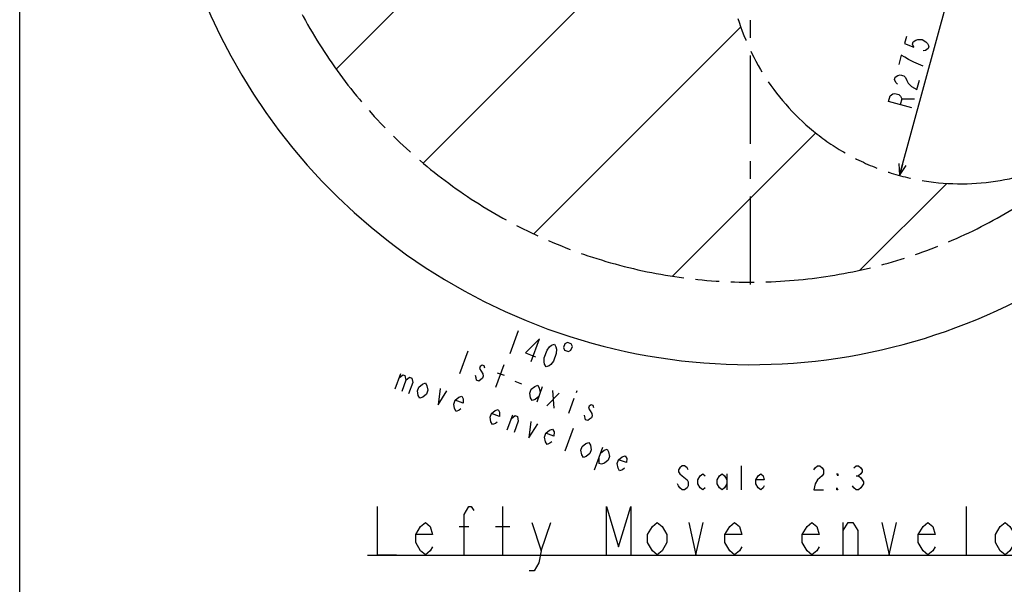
# Model space of a CAD drawing. Header units: millimetres. Extents: x 0 to 3360, y 0 to 2376.
# Tile 34 of 144: x 0 to 774, y 1193 to 1637. Entities that reach past the tile are written whole.
import ezdxf

# ---------------------------------------------------------------- set-up
doc = ezdxf.new("R2010")
doc.units = ezdxf.units.MM
doc.header["$LTSCALE"] = 184.8
doc.linetypes.add('CENTER', pattern=[0.6, 0.375, -0.075, 0.075, -0.075])
doc.linetypes.add('PHANTOM', pattern=[0.8, 0.45, -0.05, 0.1, -0.05, 0.1, -0.05])
doc.layers.get('0').update_dxf_attribs({"linetype": 'CONTINUOUS'})
for name, color, linetype in [('AXIS', 7, 'CONTINUOUS'), ('CRV', 7, 'CONTINUOUS'), ('DRA_ITEM', 7, 'CONTINUOUS'), ('DRIV_DIM', 7, 'CONTINUOUS')]:
    doc.layers.add(name, color=color, linetype=linetype)
doc.styles.get("Standard").update_dxf_attribs({"font": 'txt', "width": 0.8})
doc.dimstyles.new('DIMSTYLE_11', dxfattribs={"dimtxt": 19, "dimasz": 9, "dimexe": 2, "dimexo": 1.5, "dimtad": 1, "dimdec": 3, "dimlfac": 1.5, "dimdsep": 46, "dimtxsty": 'STANDARD', "dimblk": 'OPEN', "dimblk1": 'OPEN', "dimblk2": 'OPEN', "dimcen": 0.09, "dimadec": 3, "dimazin": 2, "dimtp": 0.5, "dimtm": 0.5, "dimtfac": 1, "dimtdec": 3, "dimtofl": 0, "dimtmove": 0, "dimatfit": 3, "dimldrblk": 'OPEN', "dimfxl": 1, "dimtolj": 1, "dimarcsym": 0})
doc.dimstyles.new('DIMSTYLE_12', dxfattribs={"dimtxt": 19, "dimasz": 9, "dimexe": 2, "dimexo": 1.5, "dimgap": 9.5, "dimtad": 1, "dimdec": 3, "dimlfac": 1.5, "dimdsep": 46, "dimtxsty": 'STANDARD', "dimblk": 'OPEN', "dimblk1": 'OPEN', "dimblk2": 'OPEN', "dimcen": 0.09, "dimadec": 3, "dimazin": 2, "dimtp": 0.5, "dimtm": 0.5, "dimtfac": 1, "dimtdec": 3, "dimtofl": 0, "dimtmove": 0, "dimatfit": 3, "dimldrblk": 'OPEN', "dimfxl": 1, "dimtolj": 1, "dimarcsym": 0})

# ---------------------------------------------------------------- blocks, each defined once
blk = doc.blocks.new('_OPEN')
at = {"color": 0, "linetype": 'BYBLOCK'}
for p, q in [((0, 0), (-1, 0.333)), ((-1, -0.333), (0, 0)), ((-1, 0), (0, 0))]:
    blk.add_line(p, q, dxfattribs=at)
blk = doc.blocks.new('*D38')
at = {"layer": 'DRIV_DIM', "color": 2, "linetype": 'CONTINUOUS'}
blk.add_line((692.08, 1514.68), (740.39, 1691.53), dxfattribs=at)
at = {"layer": 'DRIV_DIM', "color": 2, "linetype": 'CONTINUOUS', "xscale": 9, "yscale": 9, "zscale": 9, "rotation": 254.7202794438}
blk.add_blockref('_OPEN', (692.08, 1514.68), dxfattribs=at)
blk = doc.blocks.new('*D39')
at = {"layer": 'DRIV_DIM', "color": 2, "linetype": 'CONTINUOUS'}
for p, q in [((205.72, 1830.8), (107.55, 1830.8)), ((881.98, 1572.72), (932.05, 1530.71))]:
    blk.add_line(p, q, dxfattribs=at)
for points in [[(112.64, 1821.83), (109.55, 1830.8), (106.64, 1821.77)], [(926.95, 1523.2), (930.52, 1531.99), (922.39, 1527.11)]]:
    blk.add_lwpolyline(points, dxfattribs=at)
for start, end in [(180, 250), (250, 320)]:
    blk.add_arc((574.42, 1830.8), 464.87, start, end, dxfattribs=at)

msp = doc.modelspace()

# ---------------------------------------------------------------- linework, layer by layer
at = {"color": 7, "linetype": 'CONTINUOUS'}
msp.add_line((0, 0), (0, 2376), dxfattribs=at)
at = {"layer": 'AXIS', "color": 7, "linetype": 'CENTER'}
msp.add_line((574.41513, 1830.80258), (574.41513, 1417.66382), dxfattribs=at)
at = {"layer": 'CRV', "color": 2, "linetype": 'CONTINUOUS'}
for p, q in [((248.81682, 1598.45426), (452.75536, 1802.3928)), ((317.30008, 1524.3848), (531.26007, 1738.34479)), ((404.26417, 1468.79615), (567.1146, 1631.64659)), ((513.49033, 1435.46959), (626.15838, 1548.13764)), ((660.81971, 1440.24625), (729.11894, 1508.54547))]:
    msp.add_line(p, q, dxfattribs=at)
at = {"layer": 'CRV', "color": 2, "linetype": 'PHANTOM'}
for centre, radius, start in [((574.41513, 1830.80258), 400, 187.09474029), ((740.39142, 1691.53193), 183.33333, 168.00080887)]:
    msp.add_arc(centre, radius, start, 320, dxfattribs=at)
at = {"layer": 'DRA_ITEM', "color": 2, "linetype": 'CONTINUOUS'}
for p, q in [((567.60934, 1267.48428), (567.60934, 1286.48436)), ((556.20935, 1280.15104), (556.20935, 1267.48428)), ((657.85935, 1278.56763), (659.75935, 1278.56763)), ((379.8787, 1216.43921), (379.8787, 1254.43916)), ((744.67871, 1216.43921), (744.67871, 1254.43916)), ((410.27868, 1219.60592), (417.8787, 1241.77251)), ((647.77868, 1216.43921), (647.77868, 1241.77251)), ((345.67869, 1238.6059), (353.27868, 1238.6059)), ((374.17868, 1238.6059), (385.57869, 1238.6059)), ((273.47869, 1216.21569), (851.07869, 1216.21569))]:
    msp.add_line(p, q, dxfattribs=at)
for points in [[(525.80934, 1283.31765), (524.85937, 1284.90095), (522.95937, 1286.48436), (521.05937, 1286.48436), (519.15937, 1284.90095), (518.20935, 1283.31765), (518.20935, 1281.73434), (519.15937, 1280.15104), (521.05937, 1278.56763)], [(624.60937, 1283.31765), (625.55934, 1284.90095), (627.45934, 1286.48436), (629.35939, 1286.48436), (631.25938, 1284.90095), (632.20936, 1283.31765), (632.20936, 1280.15104), (631.25938, 1278.56763), (629.35939, 1276.98432), (627.45934, 1275.40102), (625.55934, 1272.2343), (624.60937, 1267.48428), (632.20936, 1267.48428)], [(655.95935, 1284.90095), (657.85935, 1286.48436), (659.75935, 1286.48436), (661.65935, 1284.90095), (662.60937, 1283.31765), (662.60937, 1281.73434), (661.65935, 1280.15104), (659.75935, 1278.56763), (661.65935, 1276.98432), (662.60937, 1275.40102), (663.55934, 1273.81761), (663.55934, 1272.2343), (662.60937, 1270.651), (661.65935, 1269.06769), (659.75935, 1267.48428), (657.85935, 1267.48428), (655.95935, 1269.06769), (655.00938, 1270.651)], [(521.05937, 1278.56763), (524.85937, 1275.40102), (525.80934, 1273.81761), (525.80934, 1270.651), (524.85937, 1269.06769), (522.95937, 1267.48428), (521.05937, 1267.48428), (519.15937, 1269.06769), (518.20935, 1270.651), (517.25938, 1272.2343)], [(539.10938, 1269.06769), (537.20938, 1267.48428), (535.30938, 1269.06769), (533.40938, 1272.2343), (533.40938, 1275.40102), (535.30938, 1278.56763), (537.20938, 1280.15104), (539.10938, 1278.56763)], [(556.20935, 1272.2343), (554.30936, 1269.06769), (552.40936, 1267.48428), (550.50936, 1269.06769), (548.60936, 1272.2343), (548.60936, 1275.40102), (550.50936, 1278.56763), (552.40936, 1280.15104), (554.30936, 1278.56763), (556.20935, 1275.40102)], [(585.65934, 1270.651), (584.70937, 1269.06769), (582.80937, 1267.48428), (580.90937, 1269.06769), (579.00937, 1272.2343), (579.00937, 1275.40102), (580.90937, 1278.56763), (582.80937, 1280.15104), (584.70937, 1278.56763), (585.65934, 1275.40102), (579.00937, 1275.40102)], [(643.60934, 1280.15104), (643.60934, 1278.56763), (642.65937, 1280.15104), (643.60934, 1280.15104)], [(643.60934, 1267.48428), (642.65937, 1267.48428), (642.65937, 1269.06769), (643.60934, 1267.48428)], [(281.07869, 1254.43916), (281.07869, 1216.43921), (296.2787, 1216.43921)], [(349.47868, 1216.43921), (349.47868, 1248.10583), (353.27868, 1254.43916), (355.17868, 1254.43916), (357.0787, 1251.27255)], [(461.57867, 1216.43921), (461.57867, 1254.43916), (471.07871, 1222.77253), (480.57869, 1254.43916), (480.57869, 1216.43921)], [(324.77869, 1222.77253), (322.87869, 1219.60592), (319.0787, 1216.43921), (315.27868, 1219.60592), (311.47868, 1225.93925), (311.47868, 1232.27257), (315.27868, 1238.6059), (319.0787, 1241.77251), (322.87869, 1238.6059), (324.77869, 1232.27257), (311.47868, 1232.27257)], [(402.67869, 1241.77251), (410.27868, 1219.60592), (408.37868, 1210.10588), (404.57869, 1203.77256), (400.77869, 1203.77256)], [(509.07871, 1225.93925), (505.27871, 1219.60592), (501.47867, 1216.43921), (497.67867, 1219.60592), (493.87868, 1225.93925), (493.87868, 1232.27257), (497.67867, 1238.6059), (501.47867, 1241.77251), (505.27871, 1238.6059), (509.07871, 1232.27257), (509.07871, 1225.93925)], [(526.17869, 1241.77251), (531.87868, 1216.43921), (537.57867, 1241.77251)], [(567.97868, 1222.77253), (566.07869, 1219.60592), (562.27869, 1216.43921), (558.4787, 1219.60592), (554.6787, 1225.93925), (554.6787, 1232.27257), (558.4787, 1238.6059), (562.27869, 1241.77251), (566.07869, 1238.6059), (567.97868, 1232.27257), (554.6787, 1232.27257)], [(628.77871, 1222.77253), (626.87871, 1219.60592), (623.07866, 1216.43921), (619.27867, 1219.60592), (615.47867, 1225.93925), (615.47867, 1232.27257), (619.27867, 1238.6059), (623.07866, 1241.77251), (626.87871, 1238.6059), (628.77871, 1232.27257), (615.47867, 1232.27257)], [(647.77868, 1235.43918), (651.57868, 1241.77251), (655.37867, 1241.77251), (659.17867, 1235.43918), (659.17867, 1216.43921)], [(678.1787, 1241.77251), (683.87869, 1216.43921), (689.57868, 1241.77251)], [(719.97869, 1222.77253), (718.0787, 1219.60592), (714.2787, 1216.43921), (710.47871, 1219.60592), (706.67871, 1225.93925), (706.67871, 1232.27257), (710.47871, 1238.6059), (714.2787, 1241.77251), (718.0787, 1238.6059), (719.97869, 1232.27257), (706.67871, 1232.27257)], [(782.67866, 1225.93925), (778.87867, 1219.60592), (775.07867, 1216.43921), (771.27868, 1219.60592), (767.47868, 1225.93925), (767.47868, 1232.27257), (771.27868, 1238.6059), (775.07867, 1241.77251), (778.87867, 1238.6059), (782.67866, 1232.27257), (782.67866, 1225.93925)]]:
    msp.add_lwpolyline(points, dxfattribs=at)
at = {"layer": 'DRIV_DIM', "color": 2, "linetype": 'CONTINUOUS'}
for p, q in [((693.75387, 1574.88952), (703.66909, 1575.13521)), ((391.93798, 1392.40998), (385.43959, 1374.55578)), ((352.43347, 1376.45931), (345.93509, 1358.60521)), ((374.50173, 1348.20775), (381.00011, 1366.06195)), ((299.45521, 1358.67299), (295.12293, 1346.77025)), ((375.61433, 1359.59748), (380.97058, 1357.64801)), ((389.35612, 1352.91091), (394.71238, 1350.96144)), ((410.97149, 1348.41344), (406.63921, 1336.51071)), ((414.67358, 1333.5864), (424.36209, 1343.53966)), ((419.00586, 1345.48923), (420.02984, 1331.63692)), ((438.13342, 1345.26713), (437.59191, 1343.77929)), ((435.96728, 1339.31577), (431.63506, 1327.41293)), ((383.50104, 1314.60324), (387.83329, 1326.50597)), ((445.02568, 1322.53915), (444.32329, 1326.16472)), ((429.02913, 1298.03241), (435.52754, 1315.88651)), ((458.3572, 1300.83737), (451.85884, 1282.98327))]:
    msp.add_line(p, q, dxfattribs=at)
for points in [[(697.35781, 1624.13042), (695.85566, 1618.63187), (703.24211, 1615.62911), (702.21549, 1617.87923), (702.71619, 1619.71222), (704.74426, 1621.12767), (706.52198, 1621.62683), (709.82707, 1621.70886), (712.63141, 1619.9579), (713.90843, 1618.62407), (714.9351, 1616.37416), (714.43436, 1614.54117), (712.40629, 1613.12572), (710.62857, 1612.62656)], [(710.67907, 1600.79499), (703.29261, 1603.79774), (698.96085, 1605.96583), (696.15646, 1607.71679), (693.35212, 1609.46774), (691.34927, 1602.13641)], [(690.39833, 1586.63927), (689.12131, 1587.97289), (688.09463, 1590.22301), (688.59538, 1592.05579), (690.62345, 1593.47145), (692.40117, 1593.97061), (695.45586, 1593.13594), (696.73288, 1591.80231), (697.75956, 1589.5522), (698.78618, 1587.30208), (701.34022, 1584.63483), (705.67193, 1582.46654), (707.67478, 1589.79788)], [(701.66629, 1567.80387), (683.3379, 1572.81105), (684.58969, 1577.39312), (686.61776, 1578.80877), (688.39548, 1579.30793), (691.45022, 1578.47326), (692.72719, 1577.13964), (693.75387, 1574.88952), (692.50207, 1570.30746)], [(402.40104, 1368.38231), (408.89943, 1386.23651), (397.77668, 1375.12036), (405.81105, 1372.19604)], [(414.00623, 1364.15842), (412.76236, 1366.29605), (412.41119, 1368.10884), (412.60155, 1371.40947), (414.76766, 1377.36083), (416.74344, 1380.01157), (418.17768, 1381.17457), (420.50462, 1382.01252), (421.74852, 1379.87489), (422.09969, 1378.0621), (421.90933, 1374.76147), (419.74319, 1368.8101), (417.76744, 1366.15937), (416.3332, 1364.99637), (414.00623, 1364.15842)], [(428.72936, 1382.38894), (427.64629, 1379.41315), (428.59259, 1377.3838), (431.5683, 1376.30079), (433.59765, 1377.24712), (434.68072, 1380.2228), (433.73444, 1382.25215), (430.75876, 1383.33517), (428.72936, 1382.38894)], [(365.79454, 1363.17158), (365.44337, 1364.98437), (363.65796, 1365.63416), (362.22372, 1364.47126), (361.68219, 1362.98342), (362.92607, 1360.84569), (364.16994, 1358.70806), (364.52114, 1356.89527), (363.9796, 1355.40743), (361.11112, 1353.08153)], [(298.37214, 1355.6973), (301.24062, 1358.0232), (303.02603, 1357.37331), (303.72837, 1353.74783), (300.47919, 1344.82068)], [(303.72837, 1353.74783), (306.59685, 1356.07362), (308.38228, 1355.42383), (309.08462, 1351.79826), (305.83544, 1342.87121)], [(361.11112, 1353.08153), (359.32569, 1353.73143), (358.97452, 1355.54421), (358.62335, 1357.3569)], [(319.95794, 1342.78589), (317.08946, 1340.46), (314.76252, 1339.62205), (313.51862, 1341.75968), (312.81628, 1345.38526), (313.89935, 1348.36094), (316.76782, 1350.68684), (319.09477, 1351.52479), (320.33865, 1349.38715), (321.04101, 1345.76158), (319.95794, 1342.78589)], [(408.26381, 1340.97423), (405.39534, 1338.64834), (403.06839, 1337.81039), (401.82452, 1339.94802), (401.12215, 1343.5736), (402.20522, 1346.54928), (405.0737, 1348.87518), (407.40064, 1349.71312), (408.64454, 1347.57549), (409.34688, 1343.94992)], [(330.69996, 1347.30089), (329.04585, 1334.42332), (336.05622, 1345.35132)], [(347.09037, 1331.22554), (345.65613, 1330.06264), (343.32916, 1329.22459), (342.08528, 1331.36232), (341.38294, 1334.9878), (342.46599, 1337.96348), (345.33449, 1340.28938), (347.66143, 1341.12743), (348.90531, 1338.98969), (348.71495, 1335.68906), (342.46599, 1337.96348)], [(451.49451, 1331.9793), (451.14332, 1333.79209), (449.35791, 1334.44198), (447.92369, 1333.27898), (447.38213, 1331.79114), (448.62604, 1329.65351), (449.86994, 1327.51578), (450.22108, 1325.70309), (449.67957, 1324.21515), (448.24531, 1323.05225), (446.81109, 1321.88936), (445.02568, 1322.53915)], [(375.65701, 1320.82818), (374.22277, 1319.66518), (371.89582, 1318.82723), (370.65195, 1320.96486), (369.94958, 1324.59044), (371.03265, 1327.56612), (373.90113, 1329.89191), (376.22807, 1330.72997), (377.47198, 1328.59233), (377.28161, 1325.2917), (371.03265, 1327.56612)], [(386.75022, 1323.53029), (389.6187, 1325.85618), (391.40411, 1325.20639), (392.10648, 1321.58082), (388.85727, 1312.65376)], [(402.11662, 1321.30734), (400.46249, 1308.42977), (407.47285, 1319.35777)], [(418.50701, 1305.23199), (417.07277, 1304.06909), (414.74582, 1303.23104), (413.50192, 1305.36877), (412.79958, 1308.99425), (413.88265, 1311.97003), (416.75113, 1314.29583), (419.07807, 1315.13388), (420.32195, 1312.99614), (420.13158, 1309.69551), (413.88265, 1311.97003)], [(448.50791, 1295.99752), (445.63943, 1293.67163), (443.31246, 1292.83368), (442.06856, 1294.97131), (441.36622, 1298.59689), (442.44929, 1301.57257), (445.31777, 1303.89847), (447.64474, 1304.73642), (448.88859, 1302.59878), (449.59098, 1298.97321), (448.50791, 1295.99752)], [(456.73262, 1296.37384), (459.6011, 1298.69974), (461.92807, 1299.53769), (463.17192, 1297.40005), (463.87426, 1293.77448), (462.79124, 1290.79879), (459.92276, 1288.473), (457.59579, 1287.63495), (455.81038, 1288.28484), (455.64955, 1293.39816)], [(475.64031, 1284.43717), (474.20604, 1283.27427), (471.87913, 1282.43622), (470.63522, 1284.57396), (469.93288, 1288.19943), (471.01595, 1291.17511), (473.88443, 1293.50101), (476.21135, 1294.33906), (477.45525, 1292.20132), (477.26489, 1288.90069), (471.01595, 1291.17511)]]:
    msp.add_lwpolyline(points, dxfattribs=at)

# ---------------------------------------------------------------- dimensions: what is measured, and where the dimension line sits
dim = msp.add_angular_dim_2l(base=(415.42188, 1393.97221), line1=((211.86763, 1830.80258), (207.21897, 1830.80258)), line2=((877.27183, 1576.67563), (880.8329, 1573.68753)), text='<>\\P1st-axis\\Pmove envelope', dimstyle='DIMSTYLE_12', override={"dimtad": 2}, dxfattribs=at)
dim.commit()
dim.dimension.update_dxf_attribs({"geometry": '*D39', "text_midpoint": (389.94827, 1404.10409), "dimtype": 162})
dim = msp.add_radius_dim(center=(740.39142, 1691.53193), mpoint=(692.07729, 1514.67929), text='R<>', dimstyle='DIMSTYLE_11', override={"dimpost": '<>'}, dxfattribs=at)
dim.commit()
dim.dimension.update_dxf_attribs({"geometry": '*D38', "text_midpoint": (700.66485, 1564.13823), "dimtype": 164})

doc.saveas('drawing.dxf')
